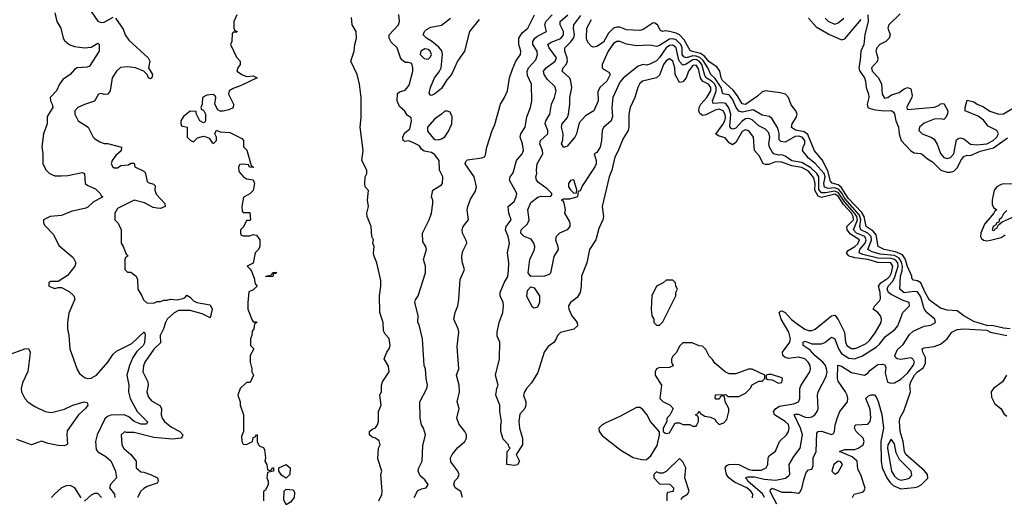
# Model space of a CAD drawing. Header units: inches. Extents: x 2601469 to 2753575, y 449403 to 582909.
# Tile 20 of 256: x 2632618 to 2638575, y 474632 to 477521. Entities that reach past the tile are written whole.
import ezdxf

# ---------------------------------------------------------------- set-up
doc = ezdxf.new("R2010")
doc.units = ezdxf.units.IN
doc.header["$MEASUREMENT"] = 0
doc.layers.add('C6437', color=7, linetype='Continuous')

msp = doc.modelspace()

# ---------------------------------------------------------------- linework, layer by layer
at = {"layer": 'C6437', "color": 4}
for points, elevation in [([(2632830, 477562), (2632842, 477510), (2632867.3, 477470), (2632880.7, 477410), (2632890, 477396), (2632918, 477370), (2632950, 477359.3), (2633010, 477350.5), (2633050, 477354), (2633090, 477378), (2633098, 477370), (2633099.8, 477359.8), (2633098, 477330), (2633040.7, 477239.3), (2633026, 477234), (2632966, 477230), (2632950, 477219.3), (2632922.8, 477190), (2632879.9, 477160.1), (2632858, 477130), (2632840.7, 477090), (2632802.8, 477050), (2632804, 477030), (2632814.8, 477010), (2632818.8, 476990), (2632784.9, 476935.1), (2632784.9, 476890), (2632763, 476830), (2632751.1, 476751.1), (2632758.8, 476710), (2632758, 476650), (2632777.3, 476610), (2632798.8, 476590), (2632830, 476576.3), (2632870, 476576.3), (2632910, 476579.3), (2632996.7, 476596.7), (2633010.7, 476590), (2633014, 476530), (2633030, 476518), (2633076.9, 476496.9), (2633104.9, 476470), (2633110, 476458), (2633122, 476450), (2633062.3, 476417.7), (2633030, 476386), (2633018.8, 476381.2), (2632930, 476360.7), (2632870, 476337), (2632802, 476330), (2632762.8, 476310), (2632762, 476290), (2632770, 476276), (2632822.3, 476222.3), (2632854.6, 476154.6), (2632942, 476082), (2632958, 476050), (2632951, 476030), (2632906.4, 475973.6), (2632850, 475938), (2632803.6, 475936.4), (2632794, 475930), (2632794, 475910), (2632830, 475894), (2632850, 475902), (2632870, 475902), (2632916.8, 475876.8), (2632944.7, 475850), (2632951.3, 475830), (2632914.4, 475745.6), (2632907.3, 475690), (2632907.3, 475650), (2632915.5, 475610), (2632920.5, 475530), (2632964.9, 475404.9), (2632980.4, 475380.4), (2633010, 475357.3), (2633030, 475350.6), (2633050, 475353), (2633083.7, 475370), (2633151.6, 475450), (2633182.7, 475497.3), (2633203.3, 475516.7), (2633297, 475563), (2633372, 475632), (2633376.8, 475616.8), (2633373.3, 475566.7), (2633364.4, 475550), (2633326.5, 475513.5), (2633303, 475477), (2633282, 475430), (2633265.5, 475370), (2633278, 475310), (2633276.3, 475270), (2633286.4, 475230), (2633328.4, 475150), (2633390.7, 475089.3), (2633384.7, 475075.3), (2633350, 475073.6), (2633310, 475089.7), (2633278.2, 475118.2), (2633250.9, 475130.9), (2633170, 475128.2), (2633150, 475120.5), (2633133, 475107), (2633087, 475010), (2633075.8, 474970), (2633081.7, 474921.7), (2633090, 474907.3), (2633139, 474879), (2633170, 474853.4), (2633197.6, 474790), (2633203, 474750), (2633167.3, 474710), (2633160.7, 474690), (2633192.4, 474650), (2633194.4, 474630)], 24), ([(2633051.3, 477570), (2633090, 477512), (2633110, 477504.7), (2633130, 477506), (2633183.1, 477536.9)], 28), ([(2633932, 477550), (2633914, 477510), (2633914, 477470), (2633918, 477458), (2633934, 477450), (2633930, 477446), (2633910, 477446), (2633903.6, 477436.4), (2633902, 477390), (2633894, 477370), (2633930, 477294), (2633952, 477270), (2633951.3, 477250), (2633938, 477230), (2633932, 477210), (2633966.4, 477186.4), (2633990, 477178), (2634030, 477182), (2634054, 477170), (2633958, 477122), (2633910, 477105.2), (2633886, 477090), (2633881, 477070), (2633912, 477010), (2633910, 476988), (2633883.6, 476976.4), (2633850, 476968), (2633830, 476968), (2633816.4, 476976.4), (2633799, 477010), (2633804, 477050), (2633800.4, 477060.4), (2633788.9, 477068.9), (2633750, 477064), (2633724.7, 477050), (2633722, 477010), (2633714, 476990), (2633718, 476978), (2633730, 476974), (2633742, 476950), (2633742, 476910), (2633738, 476902), (2633730, 476898), (2633708, 476910), (2633686, 476954), (2633686, 476966), (2633650, 476968), (2633610, 476935.3), (2633592, 476910), (2633592.7, 476892.7), (2633598, 476878), (2633630.8, 476870.8), (2633632, 476810), (2633650, 476792), (2633670, 476782), (2633694.6, 476805.4), (2633730, 476816), (2633751.3, 476811.3), (2633763.6, 476803.6), (2633779.6, 476779.6), (2633790, 476772), (2633808, 476790), (2633808, 476810), (2633798, 476830), (2633808, 476852), (2633830, 476842), (2633890, 476838), (2633962, 476802), (2633972, 476790), (2633972.7, 476752.7), (2633991.6, 476731.6), (2634018, 476638), (2634031.3, 476630), (2634030, 476626), (2634008.4, 476628.4), (2634002, 476642), (2633970, 476648), (2633950, 476646), (2633942, 476630), (2633943.6, 476603.6), (2633972, 476570), (2633990, 476558), (2634030, 476552), (2634038, 476530), (2634030, 476488), (2634010, 476468), (2633972.7, 476447.3), (2633962, 476390), (2633963.6, 476363.6), (2633970, 476354), (2634010, 476354), (2634014, 476310), (2634010, 476306), (2633990, 476306), (2633972.7, 476267.3), (2633954, 476250), (2633954, 476230), (2633958, 476218), (2633970, 476214), (2634010, 476214), (2634030, 476222), (2634050, 476218), (2634071, 476190), (2634071.3, 476150), (2634062, 476130), (2634042, 476110), (2634031.6, 476048.4), (2633994, 476030), (2634012.7, 476012.7), (2634019.6, 475999.6), (2634036.9, 475956.9), (2634043.6, 475923.6), (2634054, 475910), (2634030, 475886), (2634004.7, 475875.3), (2633998, 475810), (2633998, 475770), (2634023.6, 475703.6), (2634030, 475694), (2634050, 475694), (2634052, 475690), (2634038, 475682), (2634034, 475650), (2634023.6, 475636.4), (2634022, 475610), (2634014, 475590), (2634014, 475550), (2634034, 475530), (2634012, 475490), (2634012, 475450), (2634022, 475410), (2634022, 475390), (2634032, 475370), (2634012.7, 475327.3), (2633990, 475326), (2633952, 475290), (2633938, 475250), (2633951.3, 475210), (2633951.3, 475190), (2633972, 475130), (2633972, 475030), (2633959.6, 475000.4), (2633962, 474970), (2633970, 474954), (2633990, 474952), (2634026, 474970), (2634030, 474994), (2634042, 474998), (2634050, 475012), (2634054, 475010), (2634054, 474970), (2634062, 474950), (2634070, 474942), (2634092.7, 474932.7), (2634099.6, 474919.6), (2634104.7, 474870), (2634102, 474850), (2634114, 474830), (2634118, 474798), (2634130, 474794), (2634142, 474798), (2634147.3, 474812.7), (2634154, 474810), (2634154, 474790), (2634118, 474782), (2634114, 474750), (2634122, 474730), (2634122, 474710), (2634104.7, 474675.3), (2634092.7, 474667.3), (2634094, 474610)], 32), ([(2635005.6, 474630), (2635027.5, 474672.5), (2635050, 474684), (2635078, 474690), (2635088.7, 474710), (2635070, 474738), (2635041.2, 474761.2), (2635029.4, 474789.4), (2635034, 474810), (2635054, 474850), (2635056.4, 474943.6), (2635074, 475010), (2635061.2, 475050), (2635049.5, 475069.5), (2635041.2, 475110), (2635039, 475210), (2635082, 475290), (2635085.2, 475310), (2635077.2, 475350), (2635073.2, 475410), (2635065.2, 475430), (2635056, 475590), (2635034.6, 475674.6), (2635026, 475690), (2635029, 475731), (2635009.2, 475810), (2635013.6, 475826.4), (2635029.3, 475850.7), (2635074, 475990), (2635074, 476030), (2635062, 476070), (2635079, 476130), (2635075.3, 476150), (2635056.4, 476176.4), (2635055.3, 476230), (2635095.3, 476310), (2635108.7, 476350), (2635118, 476410), (2635118, 476430), (2635109, 476450), (2635118, 476490), (2635170, 476522), (2635175.3, 476530), (2635178, 476570), (2635158, 476610), (2635155.3, 476670), (2635130, 476704), (2635110, 476717.2), (2635065.6, 476725.6), (2635050, 476738), (2635038, 476758), (2634997.2, 476777.2), (2634970, 476789), (2634950, 476784), (2634938, 476790), (2634935.3, 476810), (2634946, 476834), (2634979, 476861), (2634988, 476908), (2634987.3, 476927.3), (2634963.1, 476943.1), (2634948.4, 476968.4), (2634915.3, 476995.3), (2634902, 477030), (2634904.7, 477075.3), (2634915.3, 477084.7), (2634950, 477094.8), (2634974.2, 477125.8), (2634996, 477210), (2634997.2, 477230), (2634990, 477255.3), (2634970, 477262), (2634950, 477262), (2634930, 477278), (2634922, 477290), (2634902, 477350), (2634865.8, 477385.8), (2634853.2, 477410), (2634853.2, 477430), (2634909.5, 477490.5), (2634917, 477510), (2634912, 477552)], 28), ([(2635298, 474630), (2635286.6, 474666.6), (2635253.2, 474690), (2635244.5, 474710), (2635250, 474731), (2635269, 474750), (2635277.2, 474770), (2635269.2, 474790), (2635226.8, 474846.8), (2635223.7, 474870), (2635234, 474890), (2635267.9, 474932.1), (2635311.8, 474970), (2635320.7, 474990), (2635322, 475010), (2635312.3, 475030), (2635275.6, 475075.6), (2635263.7, 475110), (2635276.2, 475170), (2635265.2, 475210), (2635279.5, 475270), (2635277, 475310), (2635261.2, 475370), (2635276, 475410), (2635264.5, 475544.5), (2635275.1, 475630), (2635271.5, 475651.5), (2635245.2, 475710), (2635252.7, 475750), (2635269.2, 475790), (2635276, 475830), (2635282.7, 475950), (2635309, 476010), (2635295.5, 476055.5), (2635292.3, 476090), (2635298.9, 476121.1), (2635322.7, 476170), (2635322, 476182), (2635298, 476230), (2635295.1, 476250), (2635300.9, 476270), (2635332.7, 476310), (2635325.2, 476370), (2635329.2, 476390), (2635344.7, 476435.3), (2635376.6, 476483.4), (2635381.2, 476510), (2635367, 476570), (2635312.7, 476650), (2635316.5, 476663.5), (2635327, 476673), (2635414.3, 476685.7), (2635429.4, 476690.6), (2635437, 476703), (2635445.2, 476750), (2635477.2, 476850), (2635493.4, 476886.6), (2635526.6, 477010), (2635551.8, 477050), (2635569.5, 477090), (2635581.6, 477170), (2635599.2, 477220.8), (2635619.7, 477270), (2635647.6, 477310), (2635649.6, 477330), (2635637.3, 477370), (2635638.3, 477410), (2635659, 477441), (2635692.1, 477470), (2635732.3, 477550)], 24), ([(2637050.9, 474629.1), (2637054.7, 474650), (2637042, 474670), (2637018, 474690), (2636943.4, 474723.4), (2636908.8, 474748.8), (2636894.7, 474770), (2636887.3, 474810), (2636896.2, 474823.8), (2636908.7, 474830), (2636950, 474833.1), (2636970, 474830.3), (2637030, 474800.2), (2637050, 474795.8), (2637103.8, 474796.2), (2637135.1, 474810), (2637144.5, 474830), (2637147.6, 474870), (2637155.1, 474884.9), (2637190, 474910.8), (2637216, 474970), (2637258.4, 475010), (2637269.6, 475030), (2637274.3, 475050), (2637270, 475072), (2637250, 475089.6), (2637185.2, 475130), (2637178, 475150), (2637192.7, 475170), (2637215.8, 475184.2), (2637302, 475198), (2637329.6, 475210.4), (2637338.4, 475230), (2637338.3, 475290), (2637346, 475310), (2637398.9, 475390), (2637403.5, 475410), (2637401.3, 475430), (2637389.6, 475450), (2637368.8, 475468.8), (2637330, 475479.8), (2637270, 475472.4), (2637250, 475477.4), (2637235.1, 475490), (2637234.3, 475510), (2637278, 475570), (2637281.1, 475590), (2637271.6, 475631.6), (2637225.4, 475710), (2637213.2, 475750), (2637221.2, 475758.8), (2637230, 475760.5), (2637250, 475750.4), (2637288.2, 475708.2), (2637321.6, 475681.6), (2637368.6, 475648.6), (2637390, 475640.9), (2637410, 475640.3), (2637431.1, 475648.9), (2637530, 475730.6), (2637550, 475734), (2637570, 475707.3), (2637608.8, 475630), (2637614, 475570), (2637621.6, 475550), (2637650, 475532.2), (2637670, 475531.8), (2637690, 475538.3), (2637738.6, 475561.4), (2637760.5, 475579.5), (2637793.7, 475626.3), (2637829.4, 475690), (2637832.7, 475710), (2637826.6, 475730), (2637809.3, 475750), (2637782.7, 475770), (2637792.3, 475790), (2637820.5, 475819.5), (2637827, 475833), (2637825, 475870), (2637815.1, 475910), (2637827.6, 475930), (2637870, 475956.5), (2637882.2, 475970), (2637892.6, 475990), (2637901.8, 476030), (2637889.8, 476049.8), (2637810, 476052.5), (2637750, 476070.5), (2637670, 476079.8), (2637636.2, 476090), (2637630, 476096.2), (2637619.7, 476110), (2637630, 476125.5), (2637670, 476148.2), (2637690, 476165.5), (2637698.5, 476190), (2637644.6, 476224.6), (2637623.7, 476250), (2637623.1, 476270), (2637662.9, 476310), (2637661.3, 476330), (2637649.9, 476350), (2637603.1, 476403.1), (2637570, 476453.9), (2637559.8, 476459.8), (2637550, 476465.2), (2637470, 476445), (2637450, 476453.3), (2637429.9, 476490), (2637431, 476531), (2637423.8, 476563.8), (2637390, 476603.9), (2637350, 476625.9), (2637290, 476636.3), (2637230, 476658.2), (2637190, 476662), (2637150, 476646), (2637130, 476644.4), (2637116, 476650), (2637094.8, 476694.7), (2637063.6, 476730), (2637058.7, 476810), (2637030, 476849.6), (2637010, 476855.1), (2636990, 476844.2), (2636950, 476778.7), (2636930, 476764.2), (2636910, 476777), (2636887, 476807), (2636850, 476816.9), (2636830, 476829.3), (2636873.1, 476886.9), (2636884.6, 476910), (2636888.9, 476930), (2636886.5, 476946.5), (2636874.5, 476970), (2636850, 476980.3), (2636826, 476974), (2636770, 476945.8), (2636750, 476942), (2636733.8, 476953.8), (2636727.1, 476970), (2636729.8, 476990), (2636739.3, 477010), (2636775.1, 477050), (2636799.3, 477090), (2636800.3, 477110), (2636786, 477130), (2636748.7, 477150), (2636737.5, 477170), (2636724.2, 477224.2), (2636710, 477246.3), (2636690, 477244), (2636665.2, 477210), (2636650, 477169.6), (2636630, 477144.2), (2636610, 477140.7), (2636583.5, 477190), (2636581, 477230), (2636570, 477269.3), (2636550, 477283.6), (2636530, 477271.3), (2636513.4, 477250), (2636490, 477185.1), (2636470, 477169.6), (2636386, 477150), (2636370, 477134), (2636357.3, 477110), (2636340.7, 477050), (2636310.7, 476989.3), (2636304, 476950), (2636304, 476870), (2636298.8, 476850), (2636270, 476802), (2636237.3, 476722.7), (2636219.1, 476690), (2636201.6, 476610), (2636183.8, 476570), (2636142, 476390), (2636150.8, 476330), (2636146.8, 476310), (2636122, 476258), (2636103, 476190), (2636064.9, 476130), (2636050.4, 476050), (2636016.3, 475970), (2636014.9, 475910), (2636008.3, 475871.7), (2635990, 475841.2), (2635951.3, 475810), (2635938, 475790), (2635941, 475770), (2635959.1, 475730), (2635990.4, 475690), (2635993.4, 475670), (2635970, 475649.6), (2635890.6, 475629.4), (2635871.3, 475610), (2635864.7, 475590), (2635850, 475568), (2635816, 475544), (2635792, 475510), (2635753.2, 475386.8), (2635715.3, 475324.7), (2635684.7, 475290), (2635670, 475266), (2635666.8, 475250), (2635681, 475210), (2635681, 475190), (2635674, 475170), (2635644.9, 475135.1), (2635637.1, 475090), (2635642.8, 475050), (2635661, 474990), (2635661, 474950), (2635622, 474890), (2635642, 474850), (2635630, 474829), (2635610, 474824), (2635566, 474830), (2635568, 474910), (2635586, 474930), (2635578, 474938), (2635575.3, 474950), (2635543.7, 474983.7), (2635529, 475030), (2635529, 475070), (2635534, 475090), (2635524, 475150), (2635524, 475190), (2635499.3, 475250), (2635504.5, 475290), (2635512.7, 475310), (2635497.2, 475370), (2635521.2, 475470), (2635524, 475570), (2635506.6, 475606.6), (2635506.6, 475630), (2635519.5, 475690), (2635540.9, 475750), (2635544.5, 475790), (2635542.7, 475810), (2635526, 475850), (2635526, 475870), (2635549.2, 475930), (2635571.6, 475968.4), (2635575.9, 476004.1), (2635577, 476050), (2635569.3, 476110), (2635580.9, 476170), (2635573.6, 476210), (2635558, 476250), (2635560.9, 476270), (2635592.3, 476310), (2635578.4, 476350), (2635572.7, 476390), (2635610, 476421), (2635622.7, 476450), (2635626, 476470), (2635580.9, 476550), (2635585.2, 476570), (2635604.5, 476595.5), (2635623.7, 476670), (2635657.2, 476710), (2635666, 476730), (2635660.9, 476770), (2635646, 476810), (2635649.3, 476830), (2635677.2, 476870), (2635686.8, 476933.2), (2635709, 476990), (2635717.2, 477030), (2635715.1, 477130), (2635690, 477184), (2635688.2, 477208.2), (2635696.2, 477230), (2635741, 477279), (2635751.6, 477308.4), (2635748, 477330), (2635723.5, 477370), (2635722, 477390), (2635735.1, 477410), (2635750, 477421.7), (2635805.2, 477450), (2635795.1, 477490), (2635802, 477510), (2635840.5, 477550)], 16), ([(2637125.1, 474630), (2637112.7, 474652.7), (2637023.6, 474730), (2637020.2, 474740.2), (2637008.7, 474750), (2637024.9, 474755.1), (2637064.5, 474755.5), (2637122.4, 474742.4), (2637190, 474736.5), (2637251.8, 474748.2), (2637270, 474761), (2637277.2, 474770), (2637273.2, 474830), (2637301.2, 474878.8), (2637339.5, 474930), (2637353.6, 475010), (2637341.6, 475050), (2637303.7, 475130), (2637310, 475135.5), (2637330, 475134), (2637370, 475117), (2637390, 475114.4), (2637410, 475119.1), (2637429, 475130), (2637442.7, 475150), (2637449.4, 475170), (2637446, 475250), (2637449.2, 475270), (2637498, 475362), (2637502.9, 475390), (2637500.5, 475410), (2637492.8, 475430), (2637476.9, 475450), (2637429.8, 475489.8), (2637401, 475521), (2637358, 475550), (2637358, 475570), (2637370, 475576), (2637410, 475560.7), (2637470, 475560.4), (2637490, 475568), (2637530, 475600.5), (2637550.3, 475590.3), (2637571.5, 475530), (2637590, 475502.6), (2637634.1, 475474.1), (2637670, 475470.3), (2637690, 475477), (2637713.5, 475486.5), (2637799.8, 475540.2), (2637821.1, 475558.9), (2637856.1, 475603.9), (2637913.3, 475646.7), (2637931.5, 475670), (2637961.2, 475750), (2638002.7, 475790), (2637999, 475810), (2637962.7, 475822.7), (2637890, 475858.3), (2637875.1, 475870), (2637867.1, 475890), (2637872.8, 475910), (2637900.6, 475939.4), (2637913.5, 475966.5), (2637933.1, 476030), (2637931.1, 476050), (2637921.5, 476061.5), (2637910, 476071.1), (2637890, 476076.6), (2637810, 476078.5), (2637720, 476100), (2637698, 476110), (2637700.4, 476130), (2637733.2, 476170), (2637740.3, 476190), (2637731.9, 476210), (2637682, 476230), (2637662, 476250), (2637687.1, 476310), (2637682.4, 476330), (2637669.9, 476350), (2637610, 476417.1), (2637573.1, 476473.1), (2637550, 476484), (2637492.9, 476472.9), (2637470, 476473.6), (2637453.6, 476493.6), (2637454, 476570), (2637440.9, 476590), (2637405.2, 476625.2), (2637350, 476656.1), (2637290, 476666.3), (2637250, 476695.6), (2637230, 476704.2), (2637210, 476702), (2637180.9, 476710), (2637170, 476720.9), (2637154.7, 476750), (2637151.2, 476770), (2637156.4, 476810), (2637150, 476836.2), (2637130, 476858), (2637090, 476878.7), (2637050, 476915.1), (2637030, 476923.5), (2637010, 476920.4), (2636990, 476906.9), (2636950, 476864.7), (2636930, 476858.4), (2636923.3, 476863.3), (2636915.1, 476875.1), (2636920.7, 476950), (2636907.7, 476987.7), (2636890, 477014), (2636870, 477017.4), (2636814.8, 477014.8), (2636809.6, 477029.6), (2636832.2, 477087.8), (2636832.5, 477110), (2636823.4, 477130), (2636810, 477145), (2636772.1, 477170), (2636762.8, 477182.8), (2636745.7, 477250), (2636730, 477270.5), (2636710, 477279.3), (2636690, 477279), (2636650, 477251.9), (2636630, 477245.6), (2636610, 477267.8), (2636603.4, 477283.4), (2636589.8, 477349.8), (2636570, 477367.2), (2636550, 477364.2), (2636529, 477351), (2636490, 477291.3), (2636470, 477273), (2636430, 477252.3), (2636410, 477246.6), (2636390, 477249.4), (2636360.3, 477239.7), (2636271, 477170), (2636250, 477144), (2636207.7, 477050), (2636200.5, 476990), (2636203.8, 476936.2), (2636197.3, 476910), (2636150.4, 476869.6), (2636143, 476850), (2636139.1, 476790), (2636130.4, 476750), (2636110, 476718), (2636094, 476710), (2636106, 476670), (2636106, 476650), (2636098.8, 476630), (2636023, 476517), (2636010, 476486), (2635998, 476482), (2635994, 476450), (2635944, 476436), (2635905.4, 476434.6), (2635894, 476430), (2635906, 476426), (2635911, 476411), (2635919.1, 476370), (2635914.8, 476350), (2635942.5, 476302.5), (2635947.3, 476290), (2635946.8, 476270), (2635931.3, 476250), (2635884.7, 476230), (2635864, 476210), (2635860.7, 476190), (2635874.8, 476150), (2635876, 476130), (2635850, 476088), (2635830, 475988), (2635821, 475979), (2635794, 475970), (2635710, 475968), (2635695.3, 475990), (2635705.2, 476070), (2635732, 476130), (2635734.5, 476150), (2635729.3, 476170), (2635713.6, 476193.6), (2635669.6, 476209.6), (2635650, 476229), (2635652.7, 476250), (2635690, 476286.8), (2635699.6, 476310), (2635691.8, 476370), (2635710, 476416), (2635752, 476448), (2635773.7, 476453.7), (2635828.7, 476451.3), (2635838, 476462), (2635837.2, 476470), (2635810, 476498), (2635756.6, 476536.6), (2635745.2, 476550), (2635740.9, 476570), (2635746.6, 476590), (2635744.5, 476610), (2635749.5, 476650), (2635783.7, 476710), (2635780.9, 476730), (2635764.5, 476770), (2635770, 476790.8), (2635814, 476830), (2635813.2, 476850), (2635798, 476890), (2635802, 476910), (2635826.6, 476950), (2635836.2, 477010), (2635854.5, 477050), (2635863.7, 477090), (2635855.9, 477115.9), (2635810, 477161.2), (2635792.3, 477190), (2635787, 477210), (2635803.7, 477230), (2635857, 477270), (2635865.1, 477290), (2635820.7, 477350), (2635812.7, 477370), (2635834.1, 477385.8), (2635892.7, 477407.3), (2635907.6, 477430), (2635907.8, 477450), (2635887.3, 477490), (2635887.3, 477510), (2635934, 477550)], 12), ([(2637199.1, 474590), (2637166.9, 474650), (2637159.5, 474670), (2637161.2, 474678.8), (2637170, 474686.8), (2637230, 474663.1), (2637290, 474663.7), (2637330, 474656.3), (2637337.4, 474662.6), (2637350, 474684.7), (2637361.7, 474738.3), (2637377.2, 474782.8), (2637390, 474798), (2637410, 474802), (2637418.6, 474821.4), (2637419.5, 474870), (2637436.9, 474910), (2637440.1, 475019.9), (2637448.7, 475030), (2637470, 475032.2), (2637530, 475011.3), (2637542, 475018), (2637548.7, 475030), (2637552.7, 475070), (2637565.6, 475114.4), (2637580.9, 475150), (2637626.6, 475210), (2637629.6, 475230), (2637625.1, 475250), (2637614, 475270), (2637570, 475334), (2637566, 475350), (2637568.9, 475431.1), (2637590, 475426), (2637650, 475386), (2637730, 475371.3), (2637750, 475382), (2637762, 475398), (2637810, 475434.8), (2637838, 475438), (2637852.7, 475432.7), (2637858, 475418), (2637854.4, 475385.6), (2637868.7, 475328.7), (2637890, 475322.8), (2637910, 475324), (2637950, 475346), (2637990, 475382.4), (2638023.6, 475430), (2638031.8, 475450), (2638021.2, 475470), (2638010, 475476.2), (2637950, 475465.1), (2637928, 475470), (2637918, 475478), (2637913.2, 475490), (2637930, 475526), (2637963.3, 475556.7), (2638002.5, 475617.5), (2638023.3, 475636.7), (2638090, 475666.8), (2638130, 475674), (2638159, 475690), (2638155.3, 475710), (2638108.2, 475748.2), (2638091, 475771), (2638070, 475843.7), (2638050, 475874.7), (2638030, 475877.6), (2637970, 475868.7), (2637942.9, 475890), (2637947.9, 475970), (2637957.8, 476002.2), (2637959.5, 476030), (2637954, 476054), (2637938.4, 476078.4), (2637910, 476094.3), (2637823.3, 476103.3), (2637776, 476116), (2637749.7, 476130), (2637771.8, 476188.2), (2637769, 476210), (2637750.4, 476230.4), (2637707.4, 476250), (2637701, 476270), (2637707.8, 476310), (2637698.3, 476338.3), (2637610, 476439), (2637592.5, 476472.5), (2637574.3, 476494.3), (2637550, 476503.1), (2637510, 476500.6), (2637487.9, 476507.9), (2637483.2, 476530), (2637490.6, 476570), (2637484.8, 476590), (2637430, 476651.3), (2637390, 476682.4), (2637355.1, 476730), (2637357.6, 476750), (2637368.5, 476771.5), (2637367.7, 476790), (2637353.3, 476810), (2637330, 476817), (2637310, 476814.2), (2637250, 476779.7), (2637223.7, 476783.7), (2637213.6, 476793.6), (2637212.6, 476832.6), (2637205.4, 476865.4), (2637170, 476921.2), (2637155.6, 476935.6), (2637110, 476942.9), (2637056.6, 476976.6), (2636990, 476960.9), (2636970, 476967.8), (2636952.1, 476990), (2636930, 477040.7), (2636910, 477066.6), (2636872.7, 477072.7), (2636863.1, 477110), (2636825.3, 477165.3), (2636799.7, 477190), (2636782.2, 477230), (2636754.2, 477274.2), (2636732.8, 477292.8), (2636710, 477300.7), (2636690, 477302.1), (2636650, 477289.8), (2636635.5, 477295.5), (2636626.6, 477310), (2636626.5, 477350), (2636618.9, 477370), (2636590, 477398.8), (2636570, 477404.6), (2636550, 477403.1), (2636490, 477364.7), (2636470, 477358), (2636430, 477366), (2636350, 477362), (2636290, 477372), (2636249.4, 477389.4), (2636230, 477389.4), (2636210, 477377), (2636178.7, 477330), (2636142.4, 477250), (2636143, 477230), (2636150, 477220.7), (2636182.8, 477202.8), (2636190.4, 477190), (2636170, 477149.2), (2636130, 477112.7), (2636121.1, 477098.9), (2636116.4, 477083.6), (2636117.1, 477030), (2636092.7, 476970), (2636041.1, 476938.9), (2636002.3, 476897.7), (2635987.3, 476830), (2635976.3, 476810), (2635930, 476755.3), (2635910, 476748), (2635895.3, 476770), (2635904.8, 476795.2), (2635906.6, 476830), (2635895.6, 476870), (2635900.7, 476890), (2635931.5, 476928.5), (2635939.5, 476950), (2635947.3, 477010), (2635946, 477050), (2635958.7, 477110), (2635953.6, 477150), (2635946.3, 477166.3), (2635899.3, 477210), (2635907, 477230), (2635924.2, 477250), (2635933, 477270), (2635931.3, 477290), (2635916.9, 477330), (2635917, 477350), (2635953.4, 477386.6), (2635969.7, 477410), (2635975.4, 477430), (2635968.3, 477470), (2635971.3, 477490), (2636014, 477546)], 8), ([(2637750.6, 477550.6), (2637752.4, 477510), (2637730.5, 477430.5), (2637724.9, 477370), (2637707.2, 477330), (2637703.9, 477276.1), (2637694.6, 477230), (2637700.3, 477210), (2637728.5, 477170), (2637736.5, 477150), (2637740.3, 477110), (2637754.6, 477070), (2637754.9, 477050), (2637745.5, 477010), (2637750.5, 476990.5), (2637762.8, 476982.8), (2637795.1, 476975.1), (2637848.8, 476968.8), (2637890, 476972.2), (2637903.7, 476963.7), (2637911.4, 476951.4), (2637919.5, 476910), (2637935.5, 476870), (2637938.4, 476830), (2637950.7, 476790), (2638010, 476727.3), (2638030, 476716.3), (2638070, 476710.6), (2638082.8, 476702.8), (2638110, 476678.8), (2638141.7, 476661.7), (2638191.6, 476611.6), (2638230, 476598.4), (2638250, 476598), (2638270, 476604), (2638293.1, 476626.9), (2638311.8, 476670), (2638330, 476693), (2638350, 476701.3), (2638370, 476700.3), (2638430, 476724.9), (2638510, 476744.9), (2638594.3, 476805.7)], 4), ([(2637944.4, 477555.6), (2637876, 477490), (2637871, 477470), (2637884.7, 477430), (2637878, 477410), (2637858, 477390), (2637822.8, 477370), (2637804, 477350), (2637797.3, 477330), (2637810.8, 477290), (2637807.3, 477270), (2637771, 477229), (2637776.3, 477210), (2637812, 477172), (2637832.5, 477132.5), (2637836, 477070), (2637850, 477046.8), (2637870, 477051), (2637893.8, 477066.2), (2637938.9, 477081.1), (2637970, 477102.8), (2637990, 477111), (2638010, 477102), (2638018, 477062), (2638016, 477050), (2637982.8, 476990), (2637990, 476978), (2638150, 476991), (2638179, 477001), (2638190, 477011.3), (2638210, 477014), (2638234, 476970), (2638232, 476952), (2638222, 476930), (2638210, 476918), (2638190, 476922), (2638150, 476919), (2638090, 476896), (2638062.8, 476870), (2638058.8, 476850), (2638078, 476830), (2638130, 476810.8), (2638150, 476798.8), (2638168.7, 476768.7), (2638190, 476710.7), (2638210, 476688), (2638230, 476680.5), (2638250, 476688), (2638269.6, 476710), (2638286.6, 476793.4), (2638297.2, 476802.8), (2638310, 476806.8), (2638330, 476800.7), (2638370, 476768.4), (2638410, 476764.7), (2638470, 476770.3), (2638507.3, 476790), (2638529.6, 476810), (2638539.5, 476830), (2638529.2, 476850), (2638476.9, 476876.9), (2638450, 476913.2), (2638417.6, 476937.6), (2638338, 476970), (2638338, 476990), (2638350, 477034), (2638390, 477024.7), (2638410.6, 477010.6), (2638450, 476994.8), (2638488.1, 476968.1), (2638542, 476950), (2638570, 476951.8), (2638631.5, 476988.5)], 8), ([(2633198, 477530), (2633243.5, 477463.5), (2633256, 477430), (2633278, 477398), (2633396, 477290), (2633406, 477270), (2633398, 477230), (2633422, 477190), (2633418, 477170), (2633410, 477164), (2633398, 477170), (2633389, 477189), (2633369.2, 477209.2), (2633318, 477230), (2633270, 477235.1), (2633228.6, 477231.4), (2633202.8, 477210), (2633177.3, 477170), (2633164.7, 477090), (2633152, 477070), (2633130, 477068.7), (2633110, 477075.3), (2633094, 477070), (2633071, 477029), (2633010, 477008.7), (2632970.7, 476989.3), (2632951.3, 476970), (2632951, 476950), (2632971.3, 476910), (2633031.3, 476871.3), (2633062, 476810), (2633070, 476802), (2633102, 476782), (2633130, 476771.3), (2633150, 476771.3), (2633234, 476750), (2633232.7, 476727.3), (2633199.6, 476700.4), (2633178, 476670), (2633172, 476650), (2633182, 476630), (2633190, 476624.7), (2633210, 476624.7), (2633230, 476638), (2633276.4, 476643.6), (2633290, 476654), (2633310, 476654), (2633314, 476630), (2633370, 476604.7), (2633377.3, 476597.3), (2633390, 476542), (2633396, 476536), (2633426.8, 476526.8), (2633436.8, 476516.8), (2633436.3, 476490), (2633444.7, 476464.7), (2633496, 476410), (2633498, 476390), (2633470, 476379.3), (2633450, 476380.9), (2633425.1, 476385.1), (2633373.4, 476413.4), (2633310, 476429), (2633210, 476378), (2633194, 476350), (2633194, 476310), (2633214, 476290), (2633232, 476250), (2633232, 476170), (2633244.7, 476150), (2633262, 476102), (2633272, 476090), (2633258, 476082), (2633254, 476070), (2633254, 476010), (2633270, 475994), (2633290, 475994), (2633322, 475970), (2633331.3, 475950), (2633332, 475890), (2633358, 475850), (2633366.4, 475826.4), (2633387.3, 475807.3), (2633430, 475806), (2633450, 475816), (2633470, 475816), (2633490, 475824.7), (2633510, 475824.7), (2633530, 475831), (2633570, 475826.8), (2633606, 475834), (2633619.3, 475840.7), (2633630, 475854), (2633650, 475842), (2633670, 475821), (2633690, 475810.8), (2633770, 475796), (2633782.8, 475770), (2633770, 475718), (2633722.5, 475742.5), (2633650, 475762.9), (2633578.5, 475761.5), (2633552.4, 475747.6), (2633510, 475709.2), (2633499.3, 475690), (2633488.6, 475651.4), (2633467.7, 475610), (2633470, 475566), (2633430, 475529), (2633375.5, 475450), (2633367.7, 475427.7), (2633364, 475390), (2633394, 475330), (2633396.3, 475310), (2633386.8, 475270), (2633396.8, 475236.8), (2633415.9, 475215.9), (2633466.8, 475186.8), (2633476, 475170), (2633474, 475130), (2633480.7, 475110), (2633494.8, 475090), (2633536.2, 475056.2), (2633586, 475030), (2633604.7, 475010), (2633602, 474998), (2633594, 474990), (2633543.3, 474983.3), (2633430, 474993), (2633310, 475023.7), (2633264, 475024), (2633252, 475028), (2633232, 475010), (2633236, 474950), (2633248.1, 474928.1), (2633290.7, 474890.7), (2633322, 474850), (2633322, 474810), (2633350, 474786), (2633370, 474784.7), (2633410, 474770.8), (2633450.8, 474750), (2633456, 474730), (2633450, 474718), (2633390, 474697.2), (2633370, 474685.2), (2633350, 474668.7), (2633331.3, 474630)], 28), ([(2634790, 474611.3), (2634808.4, 474648.4), (2634811.9, 474668.1), (2634804, 474770), (2634808.7, 474790), (2634785.2, 474865.2), (2634789.2, 474930), (2634799, 474950), (2634798, 474958), (2634793.2, 474973.2), (2634770, 474989), (2634750, 474995.3), (2634735.3, 475010), (2634735.3, 475030), (2634750, 475044.7), (2634770, 475052), (2634782, 475070), (2634788.4, 475091.6), (2634788, 475150), (2634806, 475190), (2634798, 475250), (2634807.3, 475272.7), (2634808, 475310), (2634814, 475330), (2634854, 475390), (2634850, 475426), (2634824, 475470), (2634839, 475510), (2634854, 475530), (2634859, 475550), (2634853.2, 475593.2), (2634830, 475618), (2634819, 475639), (2634817.2, 475690), (2634798, 475750), (2634794, 475850), (2634804, 475910), (2634803.1, 475943.1), (2634779, 476050), (2634762, 476090), (2634759, 476110), (2634762, 476150), (2634755.3, 476170), (2634759, 476190), (2634749.2, 476210), (2634744, 476270), (2634721.2, 476330), (2634719, 476350), (2634728.7, 476390), (2634722, 476430), (2634728.4, 476488.4), (2634708, 476510), (2634706, 476530), (2634708, 476570), (2634718, 476590), (2634718, 476610), (2634688.7, 476670), (2634695.3, 476730), (2634679, 476870), (2634684, 476930), (2634684, 477050), (2634674, 477130), (2634659, 477190), (2634622, 477270), (2634642, 477330), (2634645.2, 477370), (2634656, 477410), (2634653.2, 477450), (2634629.3, 477490), (2634625.6, 477534.4)], 32), ([(2635398.9, 477521.1), (2635339.5, 477450), (2635309.4, 477330.6), (2635267.9, 477270), (2635231.4, 477188.6), (2635203.4, 477156.6), (2635170, 477105.1), (2635130, 477073.2), (2635110, 477062), (2635104, 477064), (2635096.4, 477076.4), (2635103.7, 477110), (2635127.6, 477170), (2635155.3, 477204.7), (2635168.2, 477230), (2635176, 477310), (2635171.8, 477331.8), (2635153.9, 477353.9), (2635110, 477391.8), (2635079, 477410), (2635059, 477430), (2635068, 477450), (2635079.3, 477460.7), (2635105.1, 477474.9), (2635170, 477486.8), (2635225.2, 477530)], 24), ([(2638610, 475651.1), (2638570, 475655.1), (2638510, 475669.3), (2638470, 475671.6), (2638390, 475695.6), (2638330, 475729.3), (2638290, 475759), (2638230, 475763), (2638190, 475775.1), (2638123.6, 475823.6), (2638096.2, 475870), (2638070, 475929.6), (2638050, 475942), (2638026.3, 475946.3), (2638016.5, 475956.5), (2638015.6, 475970), (2637990, 476027.3), (2637975, 476075), (2637958.5, 476098.5), (2637917.6, 476117.6), (2637849.2, 476130), (2637811.8, 476150), (2637799.4, 476219.4), (2637782.5, 476242.5), (2637739.1, 476270), (2637727.3, 476330), (2637714.1, 476354.1), (2637630, 476441), (2637588.4, 476508.4), (2637570, 476521.6), (2637532.9, 476532.9), (2637524, 476544), (2637507.7, 476607.7), (2637472.5, 476672.5), (2637427, 476727), (2637386.6, 476826.6), (2637363.6, 476843.6), (2637312.9, 476852.9), (2637287.8, 476867.8), (2637291.6, 476890), (2637316.2, 476930), (2637322, 476950), (2637314.5, 476970), (2637286.2, 477006.2), (2637269.6, 477050), (2637252, 477070), (2637218.9, 477078.9), (2637130, 477091.5), (2637110, 477084.2), (2637082, 477058), (2637010, 477007.1), (2636990, 477012.3), (2636960.9, 477060.9), (2636934.4, 477094.4), (2636870, 477154), (2636861.5, 477170), (2636854.3, 477210), (2636836.2, 477236.2), (2636790, 477266.6), (2636761, 477301.1), (2636737.3, 477317.3), (2636688, 477328), (2636674.9, 477334.9), (2636638.5, 477398.5), (2636609.8, 477429.9), (2636590, 477440.4), (2636550.3, 477449.7), (2636526.4, 477453.6), (2636510, 477449.4), (2636495.5, 477455.5), (2636477.2, 477490), (2636460.2, 477500.2), (2636450, 477502.7), (2636390, 477462), (2636370, 477455.1), (2636290, 477460.5), (2636250, 477476.2), (2636230, 477476.2), (2636210.3, 477469.7), (2636181.5, 477438.5), (2636150, 477384.5), (2636110, 477359), (2636090, 477355.3), (2636078, 477358), (2636059, 477379), (2636050, 477398), (2636046.6, 477410), (2636049.4, 477470), (2636077.4, 477522.6)], 4), ([(2637390, 477530.8), (2637436.9, 477476.9), (2637512.9, 477432.9), (2637590, 477399.5), (2637610, 477404.4), (2637710, 477522.8)], 4), ([(2637491.3, 477530), (2637512, 477510), (2637550, 477494.8), (2637570, 477501), (2637604, 477530)], 8), ([(2638630, 476526.6), (2638570, 476528.2), (2638556.5, 476523.5), (2638530.3, 476509.7), (2638514.9, 476490), (2638502.4, 476430), (2638502.4, 476402.4), (2638510, 476384.7), (2638530.4, 476370), (2638517.3, 476362.7), (2638513, 476350), (2638456.5, 476283.5), (2638432.6, 476230), (2638431.7, 476210), (2638437.5, 476197.5), (2638450, 476186.7), (2638470, 476183.9), (2638491.8, 476188.2), (2638556.6, 476203.4), (2638580.1, 476219.9)], 4), ([(2638590, 476367), (2638570, 476346.6), (2638557.5, 476322.5), (2638544.9, 476310), (2638542.8, 476297.2), (2638530, 476291.8), (2638522.5, 476277.5), (2638508.5, 476270), (2638501, 476250), (2638510, 476246), (2638517.2, 476250), (2638521.5, 476258.5), (2638530, 476260.7), (2638540.1, 476279.9), (2638562.7, 476297.3), (2638650, 476336)], 8), ([(2637656.2, 474630), (2637666, 474650), (2637716, 474664), (2637726, 474670), (2637732.7, 474687.3), (2637708.2, 474768.2), (2637690, 474802), (2637686, 474850), (2637655.8, 474875.8), (2637578, 474910), (2637610, 474922), (2637670, 474922), (2637690.8, 474929.2), (2637720.5, 474950), (2637727.8, 474970), (2637720.5, 474990), (2637678.4, 475030), (2637669.4, 475050.6), (2637672.9, 475067.1), (2637678, 475070), (2637750, 475073.4), (2637762.9, 475090), (2637767.7, 475112.3), (2637764.2, 475164.2), (2637738, 475230), (2637754.6, 475245.4), (2637770, 475250.8), (2637790, 475251), (2637799.1, 475239.1), (2637812.3, 475212.3), (2637833.5, 475133.5), (2637844, 475050), (2637829.1, 474970), (2637830.2, 474850), (2637837.3, 474810), (2637863.9, 474750), (2637882.8, 474722.8), (2637903.6, 474703.6), (2637950, 474682.6), (2638030, 474690.3), (2638050, 474695.3), (2638072.2, 474707.8), (2638112.3, 474747.8), (2638111.1, 474770), (2638092.1, 474792.1), (2637978.9, 474890), (2637971.2, 474910), (2637964.4, 474970), (2637944.8, 475030), (2637940.4, 475090), (2637944, 475110), (2637967.3, 475152.7), (2638007.6, 475270), (2638003.6, 475310), (2638009.6, 475330), (2638031.5, 475370), (2638050, 475390.3), (2638084, 475416), (2638098, 475442), (2638098, 475478), (2638082, 475510), (2638079, 475530), (2638090, 475536.3), (2638150, 475543.6), (2638190, 475557.6), (2638229.4, 475590), (2638258, 475630), (2638290, 475646.7), (2638330.3, 475650.3), (2638470, 475642), (2638492, 475630), (2638590, 475610.6)], 4), ([(2632550, 475493.7), (2632650, 475530.4), (2632671.9, 475531.9), (2632680.4, 475510), (2632680.3, 475490), (2632668, 475392), (2632635.5, 475324.5), (2632626, 475290), (2632628.5, 475270), (2632649.2, 475229.2), (2632670, 475208.2), (2632710, 475181.3), (2632771.8, 475151.8), (2632810, 475144.4), (2632890, 475164.4), (2632939, 475190), (2633008, 475210), (2633026.4, 475206.4), (2633030.7, 475190), (2633016.3, 475170), (2632973.4, 475130), (2632906, 475034), (2632903, 475010), (2632906.4, 474953.6), (2632890, 474943.7), (2632850, 474946), (2632790, 474957.6), (2632750, 474971.8), (2632690, 474948.7), (2632601.6, 474981.6)], 16), ([(2638588.8, 475371.2), (2638563.7, 475330), (2638509.3, 475290.7), (2638496, 475270), (2638498, 475238), (2638518, 475198), (2638554.4, 475170), (2638575.1, 475135.1), (2638590, 475122)], 4), ([(2636620.4, 474619.6), (2636628, 474632), (2636658, 474650), (2636668.7, 474670), (2636642, 474750), (2636648, 474810), (2636630, 474846), (2636610, 474866), (2636530, 474788), (2636510, 474778), (2636490, 474778), (2636470, 474786), (2636454, 474770), (2636454, 474750), (2636490, 474714), (2636551.6, 474711.6), (2636574, 474690), (2636572.7, 474667.3), (2636538, 474662), (2636534, 474650), (2636534, 474610)], 24), ([(2632990, 474628.7), (2632952, 474690), (2632923.3, 474703.3), (2632899, 474701), (2632870, 474689.4), (2632828.2, 474651.8), (2632810.8, 474630)], 24), ([(2633112.7, 474630), (2633090, 474654), (2633070, 474656), (2633050, 474645.2), (2633009.5, 474609.5)], 24)]:
    msp.add_lwpolyline(points, dxfattribs=dict(at, elevation=elevation))
for points, elevation in [([(2635070, 477345.6), (2635045.5, 477330), (2635042, 477310), (2635066, 477286), (2635090, 477282.8), (2635104.1, 477295.9), (2635109.4, 477310), (2635102, 477330), (2635090, 477339.6)], 28), ([(2635190, 476968), (2635170.9, 476949.1), (2635130, 476922), (2635084.7, 476870), (2635086.4, 476846.4), (2635121.4, 476801.4), (2635130, 476796), (2635150, 476794.8), (2635170, 476801), (2635190, 476812), (2635210, 476842), (2635232.7, 476890), (2635234, 476934), (2635222, 476962), (2635207.3, 476967.3)], 28), ([(2635970, 476552.7), (2635950, 476549), (2635939.1, 476530), (2635939.1, 476510), (2635950, 476491), (2635970, 476472), (2635986, 476474), (2635988.4, 476491.6)], 12), ([(2634110, 475966), (2634108, 475970), (2634142, 475978), (2634150, 475992), (2634170, 475994), (2634172, 475990), (2634166, 475986), (2634154, 475986), (2634150, 475968)], 32), ([(2636570, 475946), (2636530, 475946), (2636511.6, 475928.4), (2636471.6, 475908.4), (2636442, 475850), (2636438, 475770), (2636442, 475730), (2636454, 475710), (2636454, 475690), (2636470, 475674), (2636490, 475674), (2636510, 475694), (2636588, 475850), (2636588.4, 475871.6), (2636598, 475890), (2636588.4, 475908.4), (2636586, 475930)], 24), ([(2635730, 475775.3), (2635721.2, 475781.2), (2635686.3, 475846.3), (2635690, 475882), (2635710, 475906), (2635730, 475898), (2635762.8, 475850), (2635764, 475810), (2635750, 475782)], 12), ([(2636687.3, 475567.3), (2636630, 475566), (2636610, 475546), (2636592.7, 475507.3), (2636570, 475486), (2636562, 475470), (2636562, 475450), (2636572.7, 475427.3), (2636550, 475418), (2636485.4, 475414.6), (2636471.6, 475408.4), (2636462, 475390), (2636462, 475370), (2636502, 475310), (2636492, 475230), (2636510, 475212), (2636554, 475190), (2636572, 475170), (2636551.6, 475128.4), (2636534, 475110), (2636534, 475090), (2636512, 475050), (2636512, 475030), (2636521, 475021), (2636530, 475018), (2636550, 475022), (2636582, 475078), (2636590, 475082), (2636610, 475082), (2636630, 475072), (2636672, 475072), (2636690, 475062), (2636710, 475062), (2636726, 475090), (2636726, 475110), (2636722, 475122), (2636706, 475130), (2636722, 475138), (2636730, 475152), (2636738, 475138), (2636763.6, 475123.6), (2636796.9, 475116.9), (2636824.7, 475104.7), (2636832, 475090), (2636850, 475072), (2636878, 475082), (2636897.2, 475102.8), (2636908, 475150), (2636908, 475170), (2636886, 475210), (2636882, 475242), (2636870, 475246), (2636858, 475242), (2636850, 475226), (2636830, 475226), (2636826, 475230), (2636827.3, 475252.7), (2636890, 475254), (2636902, 475242), (2636970, 475242), (2637010, 475262), (2637038, 475290), (2637050, 475312), (2637090, 475334), (2637110, 475334), (2637126, 475350), (2637126, 475370), (2637050, 475408), (2637027.3, 475407.3), (2636950, 475378), (2636910, 475378), (2636886, 475390), (2636823.1, 475443.1), (2636810, 475466), (2636790, 475486), (2636770, 475526), (2636750, 475546), (2636728.4, 475548.4)], 24), ([(2637150, 475375.3), (2637134, 475370), (2637134, 475350), (2637144.7, 475344.7), (2637170, 475342), (2637210, 475322.8), (2637230, 475326.8), (2637234, 475350), (2637230, 475354), (2637166, 475374)], 24), ([(2636370, 475175.3), (2636350, 475175.3), (2636250, 475121.2), (2636159.8, 475080.2), (2636142, 475070), (2636122, 475050), (2636124.7, 475030), (2636144, 475004), (2636256.1, 474916.1), (2636330, 474873.4), (2636390, 474858.8), (2636410, 474861), (2636437, 474883), (2636475.1, 474944.9), (2636488.7, 475008.7), (2636488.4, 475028.4), (2636434, 475090), (2636412.5, 475132.5), (2636385.6, 475165.6)], 24), ([(2637890, 474984), (2637870.8, 474950), (2637869, 474930), (2637892.4, 474790), (2637910, 474760.5), (2637930, 474743.1), (2637950, 474736.4), (2637990, 474743), (2638004, 474750), (2638015.1, 474764.9), (2638012.3, 474790), (2637940.6, 474860.6), (2637920.5, 474900.5), (2637910, 474955.3)], 8), ([(2634230, 474748), (2634203.1, 474763.1), (2634186, 474790), (2634186, 474810), (2634230, 474831.3), (2634254, 474810), (2634252, 474770)], 32), ([(2637570, 474851.2), (2637544.9, 474830), (2637531.3, 474790), (2637550, 474771.3), (2637570, 474784.7), (2637597.2, 474830), (2637585.6, 474845.6)], 8), ([(2634230, 474586), (2634216.4, 474616.4), (2634218, 474670), (2634230, 474682), (2634270, 474678), (2634278, 474670), (2634279.8, 474659.8), (2634278, 474630), (2634256.9, 474603.1)], 32)]:
    msp.add_lwpolyline(points, close=True, dxfattribs=dict(at, elevation=elevation))

doc.saveas('drawing.dxf')
